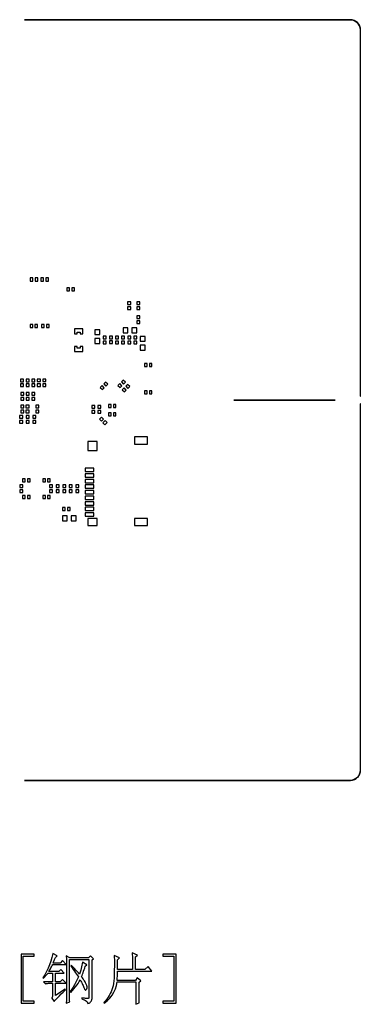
# Model space of a CAD drawing. Extents: x -85 to 115, y -126 to 69.
# Tile 26 of 26: x 47 to 115, y -126 to 69. Entities that reach past the tile are written whole.
import ezdxf

# ---------------------------------------------------------------- set-up
doc = ezdxf.new("R2010")
doc.units = 0
doc.header["$MEASUREMENT"] = 0
doc.layers.get('0').update_dxf_attribs({"linetype": 'CONTINUOUS'})

msp = doc.modelspace()

# ---------------------------------------------------------------- linework, layer by layer
for points in [[(114.680996, 66.605, 0.414214), (112.68, 68.605996), (112.68, 68.605996), (48.347002, 68.605996), (48.347002, 68.605996), (48.346001, 68.605), (48.346001, 68.605), (48.347002, 68.603999), (48.347002, 68.603999), (112.68, 68.603999), (112.68, 68.603999, -0.414214), (114.679004, 66.605), (114.679004, 66.605), (114.679004, -5.645), (114.679004, -5.645), (114.68, -5.646), (114.68, -5.646), (114.680996, -5.645), (114.680996, -5.645), (114.680996, 66.605)], [(48.347002, 68.605), (112.68, 68.605), (112.68, 68.605, -0.414214), (114.68, 66.605), (114.68, 66.605), (114.68, -5.645)], [(114.68, -7.144), (114.679004, -7.145), (114.679004, -7.145), (114.679004, -79.394995), (114.679004, -79.394995, -0.414214), (112.68, -81.394004), (112.68, -81.394004), (48.347002, -81.394004), (48.347002, -81.394004), (48.346001, -81.395), (48.346001, -81.395), (48.347002, -81.396001), (48.347002, -81.396001), (112.68, -81.396001), (112.68, -81.396001), (112.742998, -81.395), (112.742998, -81.395, 0.405021), (114.680996, -79.394995), (114.680996, -79.394995), (114.680996, -7.145), (114.680996, -7.145), (114.68, -7.144)], [(114.68, -7.145), (114.68, -79.395005), (114.68, -79.395005, -0.414214), (112.68, -81.395), (112.68, -81.395), (48.347002, -81.395)]]:
    msp.add_lwpolyline(points, format="xyb")
for points in [[(50.004004, 17.674999), (49.478999, 17.674999), (49.478999, 17.674999), (49.478999, 17.075), (49.478999, 17.075), (50.004004, 17.075), (50.004004, 17.075), (50.004004, 17.674999)], [(50.98, 17.674999), (50.455, 17.674999), (50.455, 17.674999), (50.455, 17.075), (50.455, 17.075), (50.98, 17.075), (50.98, 17.075), (50.98, 17.674999)], [(52.105, 17.674999), (51.58, 17.674999), (51.58, 17.674999), (51.58, 17.075), (51.58, 17.075), (52.105, 17.075), (52.105, 17.075), (52.105, 17.674999)], [(53.079004, 17.674999), (52.553999, 17.674999), (52.553999, 17.674999), (52.553999, 17.075), (52.553999, 17.075), (53.079004, 17.075), (53.079004, 17.075), (53.079004, 17.674999)], [(57.254004, 15.725), (56.728999, 15.725), (56.728999, 15.725), (56.728999, 15.125), (56.728999, 15.125), (57.254004, 15.125), (57.254004, 15.125), (57.254004, 15.725)], [(58.228999, 15.725), (57.704004, 15.725), (57.704004, 15.725), (57.704004, 15.125), (57.704004, 15.125), (58.228999, 15.125), (58.228999, 15.125), (58.228999, 15.725)], [(69.33, 12.961), (68.729995, 12.961), (68.729995, 12.961), (68.729995, 12.436), (68.729995, 12.436), (69.33, 12.436), (69.33, 12.436), (69.33, 12.961)], [(69.33, 11.986), (68.729995, 11.986), (68.729995, 11.986), (68.729995, 11.461), (68.729995, 11.461), (69.33, 11.461), (69.33, 11.461), (69.33, 11.986)], [(71.13, 12.961), (70.529995, 12.961), (70.529995, 12.961), (70.529995, 12.436), (70.529995, 12.436), (71.13, 12.436), (71.13, 12.436), (71.13, 12.961)], [(71.13, 11.986), (70.529995, 11.986), (70.529995, 11.986), (70.529995, 11.461), (70.529995, 11.461), (71.13, 11.461), (71.13, 11.461), (71.13, 11.986)], [(71.13, 10.211), (70.529995, 10.211), (70.529995, 10.211), (70.529995, 9.686), (70.529995, 9.686), (71.13, 9.686), (71.13, 9.686), (71.13, 10.211)], [(49.98, 8.475), (49.455, 8.475), (49.455, 8.475), (49.455, 7.875), (49.455, 7.875), (49.98, 7.875), (49.98, 7.875), (49.98, 8.475)], [(50.953999, 8.475), (50.428999, 8.475), (50.428999, 8.475), (50.428999, 7.875), (50.428999, 7.875), (50.953999, 7.875), (50.953999, 7.875), (50.953999, 8.475)], [(52.228999, 8.475), (51.703999, 8.475), (51.703999, 8.475), (51.703999, 7.875), (51.703999, 7.875), (52.228999, 7.875), (52.228999, 7.875), (52.228999, 8.475)], [(53.205, 8.475), (52.68, 8.475), (52.68, 8.475), (52.68, 7.875), (52.68, 7.875), (53.205, 7.875), (53.205, 7.875), (53.205, 8.475)], [(68.779995, 7.861), (67.829995, 7.861), (67.829995, 7.861), (67.829995, 6.861), (67.829995, 6.861), (68.779995, 6.861), (68.779995, 6.861), (68.779995, 7.861)], [(70.529995, 7.861), (69.579995, 7.861), (69.579995, 7.861), (69.579995, 6.861), (69.579995, 6.861), (70.529995, 6.861), (70.529995, 6.861), (70.529995, 7.861)], [(71.13, 9.236), (70.529995, 9.236), (70.529995, 9.236), (70.529995, 8.711), (70.529995, 8.711), (71.13, 8.711), (71.13, 8.711), (71.13, 9.236)], [(59.905, 7.655), (58.205, 7.655), (58.205, 7.655), (58.205, 6.655), (58.205, 6.655), (58.772002, 6.655), (58.772002, 6.655), (58.772002, 6.988), (58.772002, 6.988), (59.337998, 6.988), (59.337998, 6.988), (59.337998, 6.655), (59.337998, 6.655), (59.905, 6.655), (59.905, 6.655), (59.905, 7.655)], [(63.23, 7.461), (62.23, 7.461), (62.23, 7.461), (62.23, 6.511), (62.23, 6.511), (63.23, 6.511), (63.23, 6.511), (63.23, 7.461)], [(64.48, 6.211), (63.879995, 6.211), (63.879995, 6.211), (63.879995, 5.686), (63.879995, 5.686), (64.48, 5.686), (64.48, 5.686), (64.48, 6.211)], [(65.73, 6.226), (65.130005, 6.226), (65.130005, 6.226), (65.130005, 5.701), (65.130005, 5.701), (65.73, 5.701), (65.73, 5.701), (65.73, 6.226)], [(66.935005, 6.211), (66.335, 6.211), (66.335, 6.211), (66.335, 5.686), (66.335, 5.686), (66.935005, 5.686), (66.935005, 5.686), (66.935005, 6.211)], [(68.135, 6.211), (67.535, 6.211), (67.535, 6.211), (67.535, 5.686), (67.535, 5.686), (68.135, 5.686), (68.135, 5.686), (68.135, 6.211)], [(69.335, 6.211), (68.735005, 6.211), (68.735005, 6.211), (68.735005, 5.686), (68.735005, 5.686), (69.335, 5.686), (69.335, 5.686), (69.335, 6.211)], [(70.534995, 6.211), (69.935, 6.211), (69.935, 6.211), (69.935, 5.686), (69.935, 5.686), (70.534995, 5.686), (70.534995, 5.686), (70.534995, 6.211)], [(72.180005, 6.161), (71.18, 6.161), (71.18, 6.161), (71.18, 5.211), (71.18, 5.211), (72.180005, 5.211), (72.180005, 5.211), (72.180005, 6.161)], [(59.905, 4.155), (59.337998, 4.155), (59.337998, 4.155), (59.337998, 3.822), (59.337998, 3.822), (58.772002, 3.822), (58.772002, 3.822), (58.772002, 4.155), (58.772002, 4.155), (58.205, 4.155), (58.205, 4.155), (58.205, 3.155), (58.205, 3.155), (59.905, 3.155), (59.905, 3.155), (59.905, 4.155)], [(63.23, 5.711), (62.23, 5.711), (62.23, 5.711), (62.23, 4.761), (62.23, 4.761), (63.23, 4.761), (63.23, 4.761), (63.23, 5.711)], [(64.48, 5.237), (63.879995, 5.237), (63.879995, 5.237), (63.879995, 4.712), (63.879995, 4.712), (64.48, 4.712), (64.48, 4.712), (64.48, 5.237)], [(65.73, 5.25), (65.130005, 5.25), (65.130005, 5.25), (65.130005, 4.725), (65.130005, 4.725), (65.73, 4.725), (65.73, 4.725), (65.73, 5.25)], [(66.935005, 5.235), (66.335, 5.235), (66.335, 5.235), (66.335, 4.71), (66.335, 4.71), (66.935005, 4.71), (66.935005, 4.71), (66.935005, 5.235)], [(68.135, 5.235), (67.535, 5.235), (67.535, 5.235), (67.535, 4.71), (67.535, 4.71), (68.135, 4.71), (68.135, 4.71), (68.135, 5.235)], [(69.335, 5.235), (68.735005, 5.235), (68.735005, 5.235), (68.735005, 4.71), (68.735005, 4.71), (69.335, 4.71), (69.335, 4.71), (69.335, 5.235)], [(70.534995, 5.235), (69.935, 5.235), (69.935, 5.235), (69.935, 4.71), (69.935, 4.71), (70.534995, 4.71), (70.534995, 4.71), (70.534995, 5.235)], [(72.180005, 4.411), (71.18, 4.411), (71.18, 4.411), (71.18, 3.461), (71.18, 3.461), (72.180005, 3.461), (72.180005, 3.461), (72.180005, 4.411)], [(72.563999, 0.805), (72.038999, 0.805), (72.038999, 0.805), (72.038999, 0.205), (72.038999, 0.205), (72.563999, 0.205), (72.563999, 0.205), (72.563999, 0.805)], [(73.537998, 0.805), (73.012998, 0.805), (73.012998, 0.805), (73.012998, 0.205), (73.012998, 0.205), (73.537998, 0.205), (73.537998, 0.205), (73.537998, 0.805)], [(48.18, -2.255), (47.58, -2.255), (47.58, -2.255), (47.58, -2.78), (47.58, -2.78), (48.18, -2.78), (48.18, -2.78), (48.18, -2.255)], [(48.18, -3.23), (47.58, -3.23), (47.58, -3.23), (47.58, -3.755), (47.58, -3.755), (48.18, -3.755), (48.18, -3.755), (48.18, -3.23)], [(49.28, -2.255), (48.68, -2.255), (48.68, -2.255), (48.68, -2.78), (48.68, -2.78), (49.28, -2.78), (49.28, -2.78), (49.28, -2.255)], [(49.28, -3.23), (48.68, -3.23), (48.68, -3.23), (48.68, -3.755), (48.68, -3.755), (49.28, -3.755), (49.28, -3.755), (49.28, -3.23)], [(50.38, -2.255), (49.78, -2.255), (49.78, -2.255), (49.78, -2.78), (49.78, -2.78), (50.38, -2.78), (50.38, -2.78), (50.38, -2.255)], [(50.38, -3.23), (49.78, -3.23), (49.78, -3.23), (49.78, -3.755), (49.78, -3.755), (50.38, -3.755), (50.38, -3.755), (50.38, -3.23)], [(51.49, -2.25), (50.89, -2.25), (50.89, -2.25), (50.89, -2.775), (50.89, -2.775), (51.49, -2.775), (51.49, -2.775), (51.49, -2.25)], [(51.49, -3.225), (50.89, -3.225), (50.89, -3.225), (50.89, -3.75), (50.89, -3.75), (51.49, -3.75), (51.49, -3.75), (51.49, -3.225)], [(52.59, -2.25), (51.99, -2.25), (51.99, -2.25), (51.99, -2.775), (51.99, -2.775), (52.59, -2.775), (52.59, -2.775), (52.59, -2.25)], [(52.59, -3.225), (51.99, -3.225), (51.99, -3.225), (51.99, -3.75), (51.99, -3.75), (52.59, -3.75), (52.59, -3.75), (52.59, -3.225)], [(63.681997, -3.534), (63.311001, -3.905), (63.311001, -3.905), (63.736001, -4.33), (63.736001, -4.33), (64.107002, -3.959), (64.107002, -3.959), (63.681997, -3.534)], [(64.370996, -2.845), (64.000005, -3.216), (64.000005, -3.216), (64.425, -3.641), (64.425, -3.641), (64.796001, -3.27), (64.796001, -3.27), (64.370996, -2.845)], [(67.181997, -3.146), (66.811001, -3.517), (66.811001, -3.517), (67.236001, -3.942), (67.236001, -3.942), (67.607002, -3.571), (67.607002, -3.571), (67.181997, -3.146)], [(67.870996, -2.457), (67.500005, -2.828), (67.500005, -2.828), (67.925, -3.253), (67.925, -3.253), (68.296001, -2.882), (68.296001, -2.882), (67.870996, -2.457)], [(68.718999, -3.305), (68.347998, -3.676), (68.347998, -3.676), (68.773003, -4.101), (68.773003, -4.101), (69.144004, -3.73), (69.144004, -3.73), (68.718999, -3.305)], [(48.205, -4.925), (47.605, -4.925), (47.605, -4.925), (47.605, -5.45), (47.605, -5.45), (48.205, -5.45), (48.205, -5.45), (48.205, -4.925)], [(49.305, -4.925), (48.705, -4.925), (48.705, -4.925), (48.705, -5.45), (48.705, -5.45), (49.305, -5.45), (49.305, -5.45), (49.305, -4.925)], [(50.405, -4.925), (49.805, -4.925), (49.805, -4.925), (49.805, -5.45), (49.805, -5.45), (50.405, -5.45), (50.405, -5.45), (50.405, -4.925)], [(68.03, -3.994), (67.658999, -4.365), (67.658999, -4.365), (68.084004, -4.79), (68.084004, -4.79), (68.455005, -4.419), (68.455005, -4.419), (68.03, -3.994)], [(72.563999, -4.595), (72.038999, -4.595), (72.038999, -4.595), (72.038999, -5.195), (72.038999, -5.195), (72.563999, -5.195), (72.563999, -5.195), (72.563999, -4.595)], [(73.537998, -4.595), (73.012998, -4.595), (73.012998, -4.595), (73.012998, -5.195), (73.012998, -5.195), (73.537998, -5.195), (73.537998, -5.195), (73.537998, -4.595)], [(48.205, -5.899), (47.605, -5.899), (47.605, -5.899), (47.605, -6.424), (47.605, -6.424), (48.205, -6.424), (48.205, -6.424), (48.205, -5.899)], [(48.205, -7.435), (47.605, -7.435), (47.605, -7.435), (47.605, -7.96), (47.605, -7.96), (48.205, -7.96), (48.205, -7.96), (48.205, -7.435)], [(49.255, -7.435), (48.655, -7.435), (48.655, -7.435), (48.655, -7.96), (48.655, -7.96), (49.255, -7.96), (49.255, -7.96), (49.255, -7.435)], [(49.305, -5.899), (48.705, -5.899), (48.705, -5.899), (48.705, -6.424), (48.705, -6.424), (49.305, -6.424), (49.305, -6.424), (49.305, -5.899)], [(50.405, -5.899), (49.805, -5.899), (49.805, -5.899), (49.805, -6.424), (49.805, -6.424), (50.405, -6.424), (50.405, -6.424), (50.405, -5.899)], [(51.205, -7.425), (50.605, -7.425), (50.605, -7.425), (50.605, -7.949999), (50.605, -7.949999), (51.205, -7.949999), (51.205, -7.949999), (51.205, -7.425)], [(62.23, -7.47), (61.63, -7.47), (61.63, -7.47), (61.63, -7.995), (61.63, -7.995), (62.23, -7.995), (62.23, -7.995), (62.23, -7.47)], [(63.429995, -7.47), (62.83, -7.47), (62.83, -7.47), (62.83, -7.995), (62.83, -7.995), (63.429995, -7.995), (63.429995, -7.995), (63.429995, -7.47)], [(65.453999, -7.247), (64.928999, -7.247), (64.928999, -7.247), (64.928999, -7.847), (64.928999, -7.847), (65.453999, -7.847), (65.453999, -7.847), (65.453999, -7.247)], [(66.428999, -7.247), (65.903999, -7.247), (65.903999, -7.247), (65.903999, -7.847), (65.903999, -7.847), (66.428999, -7.847), (66.428999, -7.847), (66.428999, -7.247)], [(109.68, -6.394), (89.68, -6.394), (89.68, -6.394), (89.679004, -6.395), (89.679004, -6.395), (89.68, -6.396), (89.68, -6.396), (109.68, -6.396), (109.68, -6.396), (109.681006, -6.395), (109.681006, -6.395), (109.68, -6.394)], [(89.68, -6.395), (109.68, -6.395)], [(48.005, -9.474), (47.405, -9.474), (47.405, -9.474), (47.405, -9.999), (47.405, -9.999), (48.005, -9.999), (48.005, -9.999), (48.005, -9.474)], [(48.205, -8.409), (47.605, -8.409), (47.605, -8.409), (47.605, -8.934), (47.605, -8.934), (48.205, -8.934), (48.205, -8.934), (48.205, -8.409)], [(49.255, -8.409), (48.655, -8.409), (48.655, -8.409), (48.655, -8.934), (48.655, -8.934), (49.255, -8.934), (49.255, -8.934), (49.255, -8.409)], [(49.305, -9.474), (48.705, -9.474), (48.705, -9.474), (48.705, -9.999), (48.705, -9.999), (49.305, -9.999), (49.305, -9.999), (49.305, -9.474)], [(50.605, -9.474), (50.005, -9.474), (50.005, -9.474), (50.005, -9.999), (50.005, -9.999), (50.605, -9.999), (50.605, -9.999), (50.605, -9.474)], [(51.205, -8.4), (50.605, -8.4), (50.605, -8.4), (50.605, -8.925), (50.605, -8.925), (51.205, -8.925), (51.205, -8.925), (51.205, -8.4)], [(62.23, -8.444), (61.63, -8.444), (61.63, -8.444), (61.63, -8.969), (61.63, -8.969), (62.23, -8.969), (62.23, -8.969), (62.23, -8.444)], [(63.429995, -8.444), (62.83, -8.444), (62.83, -8.444), (62.83, -8.969), (62.83, -8.969), (63.429995, -8.969), (63.429995, -8.969), (63.429995, -8.444)], [(65.453999, -8.944), (64.928999, -8.944), (64.928999, -8.944), (64.928999, -9.544), (64.928999, -9.544), (65.453999, -9.544), (65.453999, -9.544), (65.453999, -8.944)], [(66.428999, -8.944), (65.903999, -8.944), (65.903999, -8.944), (65.903999, -9.544), (65.903999, -9.544), (66.428999, -9.544), (66.428999, -9.544), (66.428999, -8.944)], [(48.005, -10.449), (47.405, -10.449), (47.405, -10.449), (47.405, -10.974), (47.405, -10.974), (48.005, -10.974), (48.005, -10.974), (48.005, -10.449)], [(49.305, -10.449), (48.705, -10.449), (48.705, -10.449), (48.705, -10.974), (48.705, -10.974), (49.305, -10.974), (49.305, -10.974), (49.305, -10.449)], [(50.605, -10.449), (50.005, -10.449), (50.005, -10.449), (50.005, -10.974), (50.005, -10.974), (50.605, -10.974), (50.605, -10.974), (50.605, -10.449)], [(63.592998, -9.774999), (63.167998, -10.200001), (63.167998, -10.200001), (63.538999, -10.571), (63.538999, -10.571), (63.964004, -10.146), (63.964004, -10.146), (63.592998, -9.774999)], [(64.282002, -10.463999), (63.856997, -10.889), (63.856997, -10.889), (64.227998, -11.26), (64.227998, -11.26), (64.653003, -10.835), (64.653003, -10.835), (64.282002, -10.463999)], [(62.68, -14.57), (60.88, -14.57), (60.88, -14.57), (60.88, -16.37), (60.88, -16.37), (62.68, -16.37), (62.68, -16.37), (62.68, -14.57)], [(72.679995, -13.67), (70.079995, -13.67), (70.079995, -13.67), (70.079995, -15.07), (70.079995, -15.07), (72.679995, -15.07), (72.679995, -15.07), (72.679995, -13.67)], [(62.08, -19.84), (60.33, -19.84), (60.33, -19.84), (60.33, -20.5), (60.33, -20.5), (62.08, -20.5), (62.08, -20.5), (62.08, -19.84)], [(62.08, -20.94), (60.33, -20.94), (60.33, -20.94), (60.33, -21.6), (60.33, -21.6), (62.08, -21.6), (62.08, -21.6), (62.08, -20.94)], [(48.055, -23.149001), (47.455, -23.149001), (47.455, -23.149001), (47.455, -23.673999), (47.455, -23.673999), (48.055, -23.673999), (48.055, -23.673999), (48.055, -23.149001)], [(48.478999, -21.945), (47.953999, -21.945), (47.953999, -21.945), (47.953999, -22.545), (47.953999, -22.545), (48.478999, -22.545), (48.478999, -22.545), (48.478999, -21.945)], [(49.455, -21.945), (48.93, -21.945), (48.93, -21.945), (48.93, -22.545), (48.93, -22.545), (49.455, -22.545), (49.455, -22.545), (49.455, -21.945)], [(52.478999, -21.945), (51.953999, -21.945), (51.953999, -21.945), (51.953999, -22.545), (51.953999, -22.545), (52.478999, -22.545), (52.478999, -22.545), (52.478999, -21.945)], [(53.455, -21.945), (52.93, -21.945), (52.93, -21.945), (52.93, -22.545), (52.93, -22.545), (53.455, -22.545), (53.455, -22.545), (53.455, -21.945)], [(53.905, -23.149001), (53.305, -23.149001), (53.305, -23.149001), (53.305, -23.673999), (53.305, -23.673999), (53.905, -23.673999), (53.905, -23.673999), (53.905, -23.149001)], [(55.205, -23.149001), (54.605, -23.149001), (54.605, -23.149001), (54.605, -23.673999), (54.605, -23.673999), (55.205, -23.673999), (55.205, -23.673999), (55.205, -23.149001)], [(56.505, -23.149001), (55.905, -23.149001), (55.905, -23.149001), (55.905, -23.673999), (55.905, -23.673999), (56.505, -23.673999), (56.505, -23.673999), (56.505, -23.149001)], [(57.805, -23.149001), (57.205, -23.149001), (57.205, -23.149001), (57.205, -23.673999), (57.205, -23.673999), (57.805, -23.673999), (57.805, -23.673999), (57.805, -23.149001)], [(59.105, -23.149001), (58.505, -23.149001), (58.505, -23.149001), (58.505, -23.673999), (58.505, -23.673999), (59.105, -23.673999), (59.105, -23.673999), (59.105, -23.149001)], [(62.08, -22.04), (60.33, -22.04), (60.33, -22.04), (60.33, -22.7), (60.33, -22.7), (62.08, -22.7), (62.08, -22.7), (62.08, -22.04)], [(62.08, -23.14), (60.33, -23.14), (60.33, -23.14), (60.33, -23.8), (60.33, -23.8), (62.08, -23.8), (62.08, -23.8), (62.08, -23.14)], [(48.055, -24.123), (47.455, -24.123), (47.455, -24.123), (47.455, -24.648), (47.455, -24.648), (48.055, -24.648), (48.055, -24.648), (48.055, -24.123)], [(48.478999, -25.195), (47.953999, -25.195), (47.953999, -25.195), (47.953999, -25.795), (47.953999, -25.795), (48.478999, -25.795), (48.478999, -25.795), (48.478999, -25.195)], [(49.455, -25.195), (48.93, -25.195), (48.93, -25.195), (48.93, -25.795), (48.93, -25.795), (49.455, -25.795), (49.455, -25.795), (49.455, -25.195)], [(52.478999, -25.195), (51.953999, -25.195), (51.953999, -25.195), (51.953999, -25.795), (51.953999, -25.795), (52.478999, -25.795), (52.478999, -25.795), (52.478999, -25.195)], [(53.455, -25.195), (52.93, -25.195), (52.93, -25.195), (52.93, -25.795), (52.93, -25.795), (53.455, -25.795), (53.455, -25.795), (53.455, -25.195)], [(53.905, -24.123), (53.305, -24.123), (53.305, -24.123), (53.305, -24.648), (53.305, -24.648), (53.905, -24.648), (53.905, -24.648), (53.905, -24.123)], [(55.205, -24.123), (54.605, -24.123), (54.605, -24.123), (54.605, -24.648), (54.605, -24.648), (55.205, -24.648), (55.205, -24.648), (55.205, -24.123)], [(56.505, -24.123), (55.905, -24.123), (55.905, -24.123), (55.905, -24.648), (55.905, -24.648), (56.505, -24.648), (56.505, -24.648), (56.505, -24.123)], [(57.805, -24.123), (57.205, -24.123), (57.205, -24.123), (57.205, -24.648), (57.205, -24.648), (57.805, -24.648), (57.805, -24.648), (57.805, -24.123)], [(59.105, -24.123), (58.505, -24.123), (58.505, -24.123), (58.505, -24.648), (58.505, -24.648), (59.105, -24.648), (59.105, -24.648), (59.105, -24.123)], [(62.08, -24.24), (60.33, -24.24), (60.33, -24.24), (60.33, -24.9), (60.33, -24.9), (62.08, -24.9), (62.08, -24.9), (62.08, -24.24)], [(62.08, -25.34), (60.33, -25.34), (60.33, -25.34), (60.33, -26), (60.33, -26), (62.08, -26), (62.08, -26), (62.08, -25.34)], [(62.08, -26.44), (60.33, -26.44), (60.33, -26.44), (60.33, -27.1), (60.33, -27.1), (62.08, -27.1), (62.08, -27.1), (62.08, -26.44)], [(56.379004, -27.595), (55.853999, -27.595), (55.853999, -27.595), (55.853999, -28.195), (55.853999, -28.195), (56.379004, -28.195), (56.379004, -28.195), (56.379004, -27.595)], [(57.353999, -27.595), (56.828999, -27.595), (56.828999, -27.595), (56.828999, -28.195), (56.828999, -28.195), (57.353999, -28.195), (57.353999, -28.195), (57.353999, -27.595)], [(62.08, -27.54), (60.33, -27.54), (60.33, -27.54), (60.33, -28.2), (60.33, -28.2), (62.08, -28.2), (62.08, -28.2), (62.08, -27.54)], [(62.08, -28.64), (60.33, -28.64), (60.33, -28.64), (60.33, -29.3), (60.33, -29.3), (62.08, -29.3), (62.08, -29.3), (62.08, -28.64)], [(56.805, -29.245), (55.855, -29.245), (55.855, -29.245), (55.855, -30.245), (55.855, -30.245), (56.805, -30.245), (56.805, -30.245), (56.805, -29.245)], [(58.555, -29.245), (57.605, -29.245), (57.605, -29.245), (57.605, -30.245), (57.605, -30.245), (58.555, -30.245), (58.555, -30.245), (58.555, -29.245)], [(62.68, -29.77), (60.88, -29.77), (60.88, -29.77), (60.88, -31.17), (60.88, -31.17), (62.68, -31.17), (62.68, -31.17), (62.68, -29.77)], [(72.679995, -29.77), (70.079995, -29.77), (70.079995, -29.77), (70.079995, -31.17), (70.079995, -31.17), (72.679995, -31.17), (72.679995, -31.17), (72.679995, -29.77)], [(50.286001, -116.06), (50.286001, -115.671006), (50.286001, -115.671006), (47.703003, -115.671006), (47.703003, -115.671006), (47.703003, -125.31), (47.703003, -125.31), (50.286001, -125.31), (50.286001, -125.31), (50.286001, -124.921006), (50.286001, -124.921006), (48.118999, -124.921006), (48.118999, -124.921006), (48.118999, -116.06), (48.118999, -116.06), (50.286001, -116.06)], [(56.368999, -122.587998), (54.508003, -123.837998), (54.508003, -123.837998), (54.508003, -121.392998), (54.508003, -121.392998), (56.591997, -121.392998), (56.591997, -121.392998), (55.897002, -120.642998), (55.897002, -120.642998), (55.397002, -121.115), (55.397002, -121.115), (54.508003, -121.115), (54.508003, -121.115), (54.508003, -119.392998), (54.508003, -119.392998), (56.202998, -119.392998), (56.202998, -119.392998), (55.535996, -118.699004), (55.535996, -118.699004), (55.118999, -119.115), (55.118999, -119.115), (53.146997, -119.115), (53.146997, -119.115), (53.250996, -118.95), (53.250996, -118.95), (53.357998, -118.772998), (53.357998, -118.772998), (53.466997, -118.582998), (53.466997, -118.582998), (53.578003, -118.381006), (53.578003, -118.381006), (53.691001, -118.165996), (53.691001, -118.165996), (53.807002, -117.939004), (53.807002, -117.939004), (53.925, -117.698994), (53.925, -117.698994), (56.591997, -117.698994), (56.591997, -117.698994), (55.897002, -116.949004), (55.897002, -116.949004), (55.397002, -117.421006), (55.397002, -117.421006), (54.007998, -117.421006), (54.007998, -117.421006), (54.086001, -117.242002), (54.086001, -117.242002), (54.161997, -117.068994), (54.161997, -117.068994), (54.236001, -116.903994), (54.236001, -116.903994), (54.306997, -116.745), (54.306997, -116.745), (54.377002, -116.593008), (54.377002, -116.593008), (54.443999, -116.447998), (54.443999, -116.447998), (54.508003, -116.31), (54.508003, -116.31), (54.841997, -116.003994), (54.841997, -116.003994), (53.98, -115.532002), (53.98, -115.532002), (53.79, -116.304004), (53.79, -116.304004), (53.567998, -117.046992), (53.567998, -117.046992), (53.313999, -117.762002), (53.313999, -117.762002), (53.027998, -118.447998), (53.027998, -118.447998), (52.711001, -119.106006), (52.711001, -119.106006), (52.361001, -119.735996), (52.361001, -119.735996), (51.98, -120.337998), (51.98, -120.337998), (52.118999, -120.420996), (52.118999, -120.420996), (52.253999, -120.270996), (52.253999, -120.270996), (52.386997, -120.122002), (52.386997, -120.122002), (52.518999, -119.974004), (52.518999, -119.974004), (52.65, -119.827002), (52.65, -119.827002), (52.78, -119.680996), (52.78, -119.680996), (52.907998, -119.537002), (52.907998, -119.537002), (53.036001, -119.392998), (53.036001, -119.392998), (53.897002, -119.392998), (53.897002, -119.392998), (53.897002, -121.115), (53.897002, -121.115), (52.118999, -121.115), (52.118999, -121.115), (52.507998, -121.504004), (52.507998, -121.504004), (52.645, -121.475), (52.645, -121.475), (52.785, -121.45), (52.785, -121.45), (52.928003, -121.428994), (52.928003, -121.428994), (53.075, -121.413994), (53.075, -121.413994), (53.225, -121.402002), (53.225, -121.402002), (53.378999, -121.395), (53.378999, -121.395), (53.536001, -121.392998), (53.536001, -121.392998), (53.897002, -121.392998), (53.897002, -121.392998), (53.897002, -123.726006), (53.897002, -123.726006), (53.893999, -123.842002), (53.893999, -123.842002), (53.883003, -123.948994), (53.883003, -123.948994), (53.866001, -124.047998), (53.866001, -124.047998), (53.842998, -124.138994), (53.842998, -124.138994), (53.812002, -124.222998), (53.812002, -124.222998), (53.775, -124.297998), (53.775, -124.297998), (53.73, -124.365), (53.73, -124.365), (54.23, -125.003994), (54.23, -125.003994), (54.425, -124.760996), (54.425, -124.760996), (54.660996, -124.49), (54.660996, -124.49), (54.937998, -124.191006), (54.937998, -124.191006), (55.255, -123.865996), (55.255, -123.865996), (55.613999, -123.512998), (55.613999, -123.512998), (56.012998, -123.134004), (56.012998, -123.134004), (56.453003, -122.725996), (56.453003, -122.725996), (56.368999, -122.587998)], [(56.633999, -124.770996), (56.618999, -125.365), (56.618999, -125.365), (57.285996, -125.06001), (57.285996, -125.06001), (57.271001, -124.779004), (57.271001, -124.779004), (57.258999, -124.522002), (57.258999, -124.522002), (57.248999, -124.291006), (57.248999, -124.291006), (57.241001, -124.085), (57.241001, -124.085), (57.235, -123.902998), (57.235, -123.902998), (57.232002, -123.747002), (57.232002, -123.747002), (57.23, -123.615), (57.23, -123.615), (57.23, -116.699004), (57.23, -116.699004), (61.092002, -116.699004), (61.092002, -116.699004), (61.092002, -124.199004), (61.092002, -124.199004), (61.087998, -124.257998), (61.087998, -124.257998), (61.076001, -124.307998), (61.076001, -124.307998), (61.056001, -124.347998), (61.056001, -124.347998), (61.027998, -124.38), (61.027998, -124.38), (60.991997, -124.402998), (60.991997, -124.402998), (60.948999, -124.416006), (60.948999, -124.416006), (60.897002, -124.420996), (60.897002, -124.420996), (60.825, -124.425), (60.825, -124.425), (60.717998, -124.422998), (60.717998, -124.422998), (60.577002, -124.413994), (60.577002, -124.413994), (60.403003, -124.397998), (60.403003, -124.397998), (60.193999, -124.375996), (60.193999, -124.375996), (59.951001, -124.346006), (59.951001, -124.346006), (59.675, -124.31), (59.675, -124.31), (59.675, -124.504004), (59.675, -124.504004), (59.965, -124.583994), (59.965, -124.583994), (60.215, -124.681006), (60.215, -124.681006), (60.425, -124.795), (60.425, -124.795), (60.595, -124.925996), (60.595, -124.925996), (60.725996, -125.074004), (60.725996, -125.074004), (60.818003, -125.239004), (60.818003, -125.239004), (60.868999, -125.421006), (60.868999, -125.421006), (61.005, -125.364004), (61.005, -125.364004), (61.128003, -125.302998), (61.128003, -125.302998), (61.237002, -125.239004), (61.237002, -125.239004), (61.331997, -125.172002), (61.331997, -125.172002), (61.413999, -125.100996), (61.413999, -125.100996), (61.482002, -125.026006), (61.482002, -125.026006), (61.536001, -124.949004), (61.536001, -124.949004), (61.58, -124.868994), (61.58, -124.868994), (61.617998, -124.787998), (61.617998, -124.787998), (61.647998, -124.705996), (61.647998, -124.705996), (61.671997, -124.622002), (61.671997, -124.622002), (61.688999, -124.537998), (61.688999, -124.537998), (61.698999, -124.452002), (61.698999, -124.452002), (61.702998, -124.365), (61.702998, -124.365), (61.702998, -116.81), (61.702998, -116.81), (62.008003, -116.587998), (62.008003, -116.587998), (61.397002, -116.031992), (61.397002, -116.031992), (61.007998, -116.420996), (61.007998, -116.420996), (57.285996, -116.420996), (57.285996, -116.420996), (56.618999, -116.031992), (56.618999, -116.031992), (56.633999, -116.573994), (56.633999, -116.573994), (56.646997, -117.152002), (56.646997, -117.152002), (56.657002, -117.767002), (56.657002, -117.767002), (56.665, -118.417998), (56.665, -118.417998), (56.67, -119.105), (56.67, -119.105), (56.673999, -119.827998), (56.673999, -119.827998), (56.675, -120.587998), (56.675, -120.587998), (56.673999, -121.358994), (56.673999, -121.358994), (56.67, -122.1), (56.67, -122.1), (56.665, -122.812002), (56.665, -122.812002), (56.657002, -123.495), (56.657002, -123.495), (56.646997, -124.147998), (56.646997, -124.147998), (56.633999, -124.770996)], [(66.729004, -119.292998), (66.73, -119.003994), (66.73, -119.003994), (73.536001, -119.003994), (73.536001, -119.003994), (72.757998, -118.087998), (72.757998, -118.087998), (72.118999, -118.725996), (72.118999, -118.725996), (70.285996, -118.725996), (70.285996, -118.725996), (70.285996, -116.199004), (70.285996, -116.199004), (70.647002, -115.865), (70.647002, -115.865), (69.646997, -115.392998), (69.646997, -115.392998), (69.654004, -115.732998), (69.654004, -115.732998), (69.661001, -116.118994), (69.661001, -116.118994), (69.665996, -116.55), (69.665996, -116.55), (69.67, -117.026006), (69.67, -117.026006), (69.673003, -117.547002), (69.673003, -117.547002), (69.673999, -118.114004), (69.673999, -118.114004), (69.675, -118.725996), (69.675, -118.725996), (66.73, -118.725996), (66.73, -118.725996), (66.73, -116.782002), (66.73, -116.782002), (67.119004, -116.420996), (67.119004, -116.420996), (66.091997, -115.948994), (66.091997, -115.948994), (66.097998, -116.302002), (66.097998, -116.302002), (66.102998, -116.697002), (66.102998, -116.697002), (66.105, -117.132002), (66.105, -117.132002), (66.105, -117.609004), (66.105, -117.609004), (66.102998, -118.125996), (66.102998, -118.125996), (66.097998, -118.682998), (66.097998, -118.682998), (66.091997, -119.282002), (66.091997, -119.282002), (66.082002, -119.875996), (66.082002, -119.875996), (66.053003, -120.435996), (66.053003, -120.435996), (66.005, -120.962002), (66.005, -120.962002), (65.936997, -121.454004), (65.936997, -121.454004), (65.851001, -121.912002), (65.851001, -121.912002), (65.745005, -122.335996), (65.745005, -122.335996), (65.618999, -122.725996), (65.618999, -122.725996), (65.477998, -123.097002), (65.477998, -123.097002), (65.306001, -123.460996), (65.306001, -123.460996), (65.105996, -123.82), (65.105996, -123.82), (64.875996, -124.172998), (64.875996, -124.172998), (64.616001, -124.521006), (64.616001, -124.521006), (64.327002, -124.862998), (64.327002, -124.862998), (64.007998, -125.199004), (64.007998, -125.199004), (64.092002, -125.338008), (64.092002, -125.338008), (64.695, -124.863994), (64.695, -124.863994), (65.218999, -124.347002), (65.218999, -124.347002), (65.663003, -123.787002), (65.663003, -123.787002), (66.027998, -123.182998), (66.027998, -123.182998), (66.313999, -122.537002), (66.313999, -122.537002), (66.52, -121.847998), (66.52, -121.847998), (66.647002, -121.115), (66.647002, -121.115), (70.368999, -121.115), (70.368999, -121.115), (70.368999, -121.967998), (70.368999, -121.967998), (70.367002, -122.747998), (70.367002, -122.747998), (70.363999, -123.456006), (70.363999, -123.456006), (70.359995, -124.09), (70.359995, -124.09), (70.355, -124.652998), (70.355, -124.652998), (70.348999, -125.143008), (70.348999, -125.143008), (70.341997, -125.56), (70.341997, -125.56), (71.036006, -125.254004), (71.036006, -125.254004), (71.020996, -124.9), (71.020996, -124.9), (71.009004, -124.472002), (71.009004, -124.472002), (70.998994, -123.97), (70.998994, -123.97), (70.991001, -123.395), (70.991001, -123.395), (70.984995, -122.745996), (70.984995, -122.745996), (70.982002, -122.022998), (70.982002, -122.022998), (70.979995, -121.225996), (70.979995, -121.225996), (71.341997, -120.920996), (71.341997, -120.920996), (70.592002, -120.365), (70.592002, -120.365), (70.285996, -120.837998), (70.285996, -120.837998), (66.647002, -120.837998), (66.647002, -120.837998), (66.669004, -120.602998), (66.669004, -120.602998), (66.688003, -120.358994), (66.688003, -120.358994), (66.702998, -120.105996), (66.702998, -120.105996), (66.715, -119.843994), (66.715, -119.843994), (66.724004, -119.572998), (66.724004, -119.572998), (66.729004, -119.292998)], [(75.703003, -125.31), (78.313999, -125.31), (78.313999, -125.31), (78.313999, -115.671006), (78.313999, -115.671006), (75.703003, -115.671006), (75.703003, -115.671006), (75.703003, -116.06), (75.703003, -116.06), (77.868999, -116.06), (77.868999, -116.06), (77.868999, -124.921006), (77.868999, -124.921006), (75.703003, -124.921006), (75.703003, -124.921006), (75.703003, -125.31)], [(57.822002, -118.091006), (57.592002, -117.865), (57.592002, -117.865), (57.48, -117.977002), (57.48, -117.977002), (57.75, -118.34), (57.75, -118.34), (58.001997, -118.685996), (58.001997, -118.685996), (58.237002, -119.014004), (58.237002, -119.014004), (58.455, -119.322998), (58.455, -119.322998), (58.657002, -119.615), (58.657002, -119.615), (58.841001, -119.887998), (58.841001, -119.887998), (59.007998, -120.142998), (59.007998, -120.142998), (58.845, -120.522002), (58.845, -120.522002), (58.658999, -120.913994), (58.658999, -120.913994), (58.448999, -121.317998), (58.448999, -121.317998), (58.215, -121.735), (58.215, -121.735), (57.957002, -122.163994), (57.957002, -122.163994), (57.675, -122.606006), (57.675, -122.606006), (57.368999, -123.06), (57.368999, -123.06), (57.48, -123.199004), (57.48, -123.199004), (57.811001, -122.849004), (57.811001, -122.849004), (58.122002, -122.497998), (58.122002, -122.497998), (58.412002, -122.146006), (58.412002, -122.146006), (58.681997, -121.792998), (58.681997, -121.792998), (58.931997, -121.439004), (58.931997, -121.439004), (59.161001, -121.082998), (59.161001, -121.082998), (59.369004, -120.725996), (59.369004, -120.725996), (59.5, -120.967998), (59.5, -120.967998), (59.621001, -121.2), (59.621001, -121.2), (59.732998, -121.423994), (59.732998, -121.423994), (59.836001, -121.637998), (59.836001, -121.637998), (59.931001, -121.842998), (59.931001, -121.842998), (60.016001, -122.038994), (60.016001, -122.038994), (60.091997, -122.225996), (60.091997, -122.225996), (60.138999, -122.367002), (60.138999, -122.367002), (60.183999, -122.485), (60.183999, -122.485), (60.228999, -122.581992), (60.228999, -122.581992), (60.272998, -122.657002), (60.272998, -122.657002), (60.315, -122.711006), (60.315, -122.711006), (60.357002, -122.744004), (60.357002, -122.744004), (60.396997, -122.754004), (60.396997, -122.754004), (60.413999, -122.752002), (60.413999, -122.752002), (60.432998, -122.745), (60.432998, -122.745), (60.455, -122.734004), (60.455, -122.734004), (60.478999, -122.717998), (60.478999, -122.717998), (60.505, -122.697998), (60.505, -122.697998), (60.532998, -122.672998), (60.532998, -122.672998), (60.563999, -122.642998), (60.563999, -122.642998), (60.601001, -122.601006), (60.601001, -122.601006), (60.633999, -122.552002), (60.633999, -122.552002), (60.662002, -122.498994), (60.662002, -122.498994), (60.686001, -122.438994), (60.686001, -122.438994), (60.705, -122.373994), (60.705, -122.373994), (60.72, -122.302998), (60.72, -122.302998), (60.73, -122.225996), (60.73, -122.225996), (60.732002, -122.148994), (60.732002, -122.148994), (60.721001, -122.060996), (60.721001, -122.060996), (60.697998, -121.960996), (60.697998, -121.960996), (60.662002, -121.85), (60.662002, -121.85), (60.613999, -121.728008), (60.613999, -121.728008), (60.554004, -121.593994), (60.554004, -121.593994), (60.48, -121.449004), (60.48, -121.449004), (60.401997, -121.298994), (60.401997, -121.298994), (60.307998, -121.136006), (60.307998, -121.136006), (60.2, -120.958994), (60.2, -120.958994), (60.077002, -120.768008), (60.077002, -120.768008), (59.938999, -120.563994), (59.938999, -120.563994), (59.787002, -120.347002), (59.787002, -120.347002), (59.618999, -120.115), (59.618999, -120.115), (59.723003, -119.869004), (59.723003, -119.869004), (59.827998, -119.607002), (59.827998, -119.607002), (59.933999, -119.33), (59.933999, -119.33), (60.041001, -119.035996), (60.041001, -119.035996), (60.148999, -118.725996), (60.148999, -118.725996), (60.258999, -118.400996), (60.258999, -118.400996), (60.368999, -118.06), (60.368999, -118.06), (60.675, -117.781992), (60.675, -117.781992), (59.786001, -117.282002), (59.786001, -117.282002), (59.753999, -117.554004), (59.753999, -117.554004), (59.707002, -117.844004), (59.707002, -117.844004), (59.642998, -118.153994), (59.642998, -118.153994), (59.563999, -118.483994), (59.563999, -118.483994), (59.468999, -118.832002), (59.468999, -118.832002), (59.356997, -119.2), (59.356997, -119.2), (59.23, -119.587998), (59.23, -119.587998), (58.993003, -119.320996), (58.993003, -119.320996), (58.756001, -119.062002), (58.756001, -119.062002), (58.521001, -118.809004), (58.521001, -118.809004), (58.286997, -118.562998), (58.286997, -118.562998), (58.053999, -118.322998), (58.053999, -118.322998), (57.822002, -118.091006)]]:
    msp.add_lwpolyline(points)

doc.saveas('drawing.dxf')
